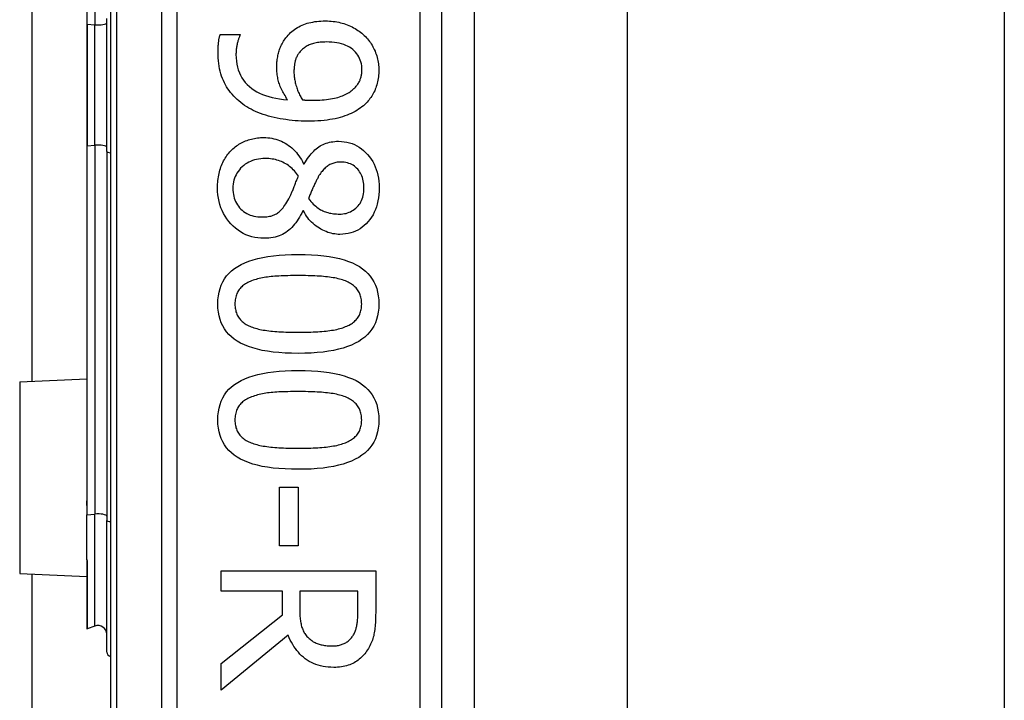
# Model space of a CAD drawing. Header units: inches. Extents: x 8 to 147, y 12 to 95.
# Tile 48 of 82: x 45.233 to 46.362, y 53.095 to 53.877. Entities that reach past the tile are written whole.
import ezdxf

# ---------------------------------------------------------------- set-up
doc = ezdxf.new("R2010")
doc.units = ezdxf.units.IN
doc.header["$LTSCALE"] = 9.374161
doc.header["$MEASUREMENT"] = 0
doc.layers.add('Visible Edges(ANSI)', color=7, linetype='Continuous', lineweight=25)
doc.layers.add('Visible Tangent Edges(ANSI)', color=7, linetype='Continuous', lineweight=25)

msp = doc.modelspace()

# ---------------------------------------------------------------- linework, layer by layer
at = {"layer": 'Visible Edges(ANSI)'}
for p, q in [((45.3367, 55.0139), (45.3367, 52.5898)), ((45.717, 52.8359), (45.717, 54.7678)), ((45.754, 54.6131), (45.754, 52.9906)), ((45.9298, 54.5946), (45.9298, 53.0092)), ((46.3625, 54.5946), (46.3625, 53.0092)), ((45.3094, 54.2714), (45.3094, 53.8716)), ((45.247, 53.4618), (45.247, 54.1419)), ((45.3325, 53.7254), (45.3325, 53.8783)), ((45.3094, 53.8716), (45.3094, 53.7321)), ((45.4626, 53.86), (45.4855, 53.86)), ((45.4855, 53.86), (45.4855, 53.8589)), ((45.3094, 53.7321), (45.3094, 53.3323)), ((45.3325, 53.7254), (45.3325, 53.3019)), ((45.5584, 53.7115), (45.5591, 53.7115)), ((45.5581, 53.6574), (45.5574, 53.6574)), ((45.2325, 53.4612), (45.3094, 53.4645)), ((45.5305, 53.34), (45.5521, 53.34)), ((45.5305, 53.2728), (45.5305, 53.34)), ((45.5521, 53.34), (45.5521, 53.2728)), ((45.3094, 53.3323), (45.3094, 53.3191)), ((45.3094, 53.3191), (45.3094, 53.3084)), ((45.3094, 53.2572), (45.3094, 53.3084)), ((45.3325, 53.1507), (45.3325, 53.3019)), ((45.5521, 53.2728), (45.5305, 53.2728)), ((45.3094, 53.2572), (45.3094, 53.257)), ((45.3094, 53.257), (45.3094, 53.2562)), ((45.3094, 53.2562), (45.3094, 53.178)), ((45.2325, 53.241), (45.3094, 53.2377)), ((45.247, 36.7814), (45.247, 53.2404)), ((45.4636, 53.2442), (45.6411, 53.2442)), ((45.4636, 53.2206), (45.4636, 53.2442)), ((45.6411, 53.2442), (45.6411, 53.1985)), ((45.5342, 53.2206), (45.4636, 53.2206)), ((45.5342, 53.1936), (45.5342, 53.2206)), ((45.6207, 53.2206), (45.5539, 53.2206)), ((45.5539, 53.2206), (45.5539, 53.1999)), ((45.6207, 53.1972), (45.6207, 53.2206)), ((45.4636, 53.1375), (45.5342, 53.1936)), ((45.3189, 53.1807), (45.3101, 53.1775)), ((45.5408, 53.17), (45.4636, 53.1069)), ((45.4636, 53.1069), (45.4636, 53.1375))]:
    msp.add_line(p, q, dxfattribs=at)
at = {"layer": 'Visible Edges(ANSI)', "flags": 128}
for points in [[(45.5381, 53.8562), (45.5394, 53.8577), (45.5407, 53.8592), (45.542, 53.8606), (45.5434, 53.862), (45.5449, 53.8633), (45.5464, 53.8645), (45.548, 53.8657), (45.5496, 53.8668), (45.5513, 53.8678), (45.553, 53.8688), (45.5548, 53.8697), (45.5566, 53.8705), (45.5585, 53.8713), (45.5604, 53.872), (45.5624, 53.8727), (45.5645, 53.8733), (45.5667, 53.8738), (45.5689, 53.8742), (45.5711, 53.8746), (45.5735, 53.8749), (45.5759, 53.8751), (45.5783, 53.8753), (45.5808, 53.8754), (45.5834, 53.8754)], [(45.5834, 53.8754), (45.5857, 53.8754), (45.5879, 53.8753), (45.5901, 53.8751), (45.5923, 53.8749), (45.5944, 53.8747), (45.5965, 53.8743), (45.5986, 53.8739), (45.6006, 53.8734), (45.6026, 53.8729), (45.6046, 53.8723), (45.6065, 53.8717), (45.6084, 53.871), (45.6103, 53.8702), (45.6121, 53.8694), (45.6139, 53.8685), (45.6157, 53.8676), (45.6174, 53.8667), (45.619, 53.8657), (45.6206, 53.8646), (45.6222, 53.8636), (45.6237, 53.8624), (45.6252, 53.8612), (45.6266, 53.86), (45.628, 53.8587)], [(45.4602, 53.8399), (45.4602, 53.8407), (45.4602, 53.8415), (45.4602, 53.8423), (45.4602, 53.8431), (45.4602, 53.844), (45.4603, 53.8448), (45.4603, 53.8457), (45.4604, 53.8465), (45.4604, 53.8474), (45.4605, 53.8483), (45.4606, 53.8491), (45.4607, 53.85), (45.4608, 53.8509), (45.4609, 53.8518), (45.461, 53.8527), (45.4611, 53.8535), (45.4612, 53.8544), (45.4614, 53.8552), (45.4616, 53.8561), (45.4618, 53.8569), (45.4619, 53.8577), (45.4622, 53.8585), (45.4624, 53.8593), (45.4626, 53.86)], [(45.4855, 53.8589), (45.4852, 53.8584), (45.4849, 53.8578), (45.4846, 53.8572), (45.4843, 53.8565), (45.4841, 53.8558), (45.4838, 53.855), (45.4835, 53.8542), (45.4833, 53.8534), (45.483, 53.8525), (45.4827, 53.8516), (45.4825, 53.8506), (45.4822, 53.8495), (45.482, 53.8485), (45.4818, 53.8474), (45.4816, 53.8464), (45.4814, 53.8453), (45.4812, 53.8442), (45.4811, 53.8432), (45.481, 53.8421), (45.4809, 53.841), (45.4808, 53.84), (45.4808, 53.8389), (45.4807, 53.8378), (45.4807, 53.8367)], [(45.5276, 53.8219), (45.5276, 53.8235), (45.5277, 53.8251), (45.5277, 53.8267), (45.5278, 53.8283), (45.528, 53.8298), (45.5281, 53.8313), (45.5283, 53.8328), (45.5286, 53.8342), (45.5288, 53.8357), (45.5291, 53.8371), (45.5294, 53.8385), (45.5298, 53.8398), (45.5302, 53.8412), (45.5306, 53.8425), (45.5311, 53.8439), (45.5317, 53.8453), (45.5323, 53.8466), (45.5329, 53.848), (45.5337, 53.8493), (45.5344, 53.8507), (45.5353, 53.8521), (45.5362, 53.8534), (45.5371, 53.8548), (45.5381, 53.8562)], [(45.628, 53.8587), (45.6293, 53.8575), (45.6305, 53.8562), (45.6317, 53.8549), (45.6329, 53.8535), (45.634, 53.852), (45.635, 53.8506), (45.636, 53.849), (45.637, 53.8475), (45.6379, 53.8458), (45.6387, 53.8442), (45.6395, 53.8425), (45.6403, 53.8407), (45.641, 53.8389), (45.6416, 53.8371), (45.6422, 53.8353), (45.6427, 53.8335), (45.6432, 53.8317), (45.6436, 53.8299), (45.6439, 53.8281), (45.6442, 53.8263), (45.6444, 53.8245), (45.6446, 53.8227), (45.6446, 53.8209), (45.6447, 53.819)], [(45.5844, 53.8513), (45.5826, 53.8512), (45.5808, 53.8512), (45.5791, 53.8511), (45.5774, 53.8509), (45.5758, 53.8508), (45.5742, 53.8505), (45.5727, 53.8503), (45.5712, 53.85), (45.5698, 53.8496), (45.5685, 53.8493), (45.5672, 53.8488), (45.5659, 53.8484), (45.5647, 53.8479), (45.5636, 53.8473), (45.5624, 53.8467), (45.5613, 53.8461), (45.5602, 53.8454), (45.5592, 53.8446), (45.5582, 53.8439), (45.5572, 53.843), (45.5562, 53.8421), (45.5553, 53.8412), (45.5544, 53.8402), (45.5535, 53.8392)], [(45.6253, 53.8192), (45.6252, 53.8216), (45.625, 53.8239), (45.6246, 53.8262), (45.6241, 53.8283), (45.6234, 53.8304), (45.6226, 53.8324), (45.6217, 53.8343), (45.6206, 53.8361), (45.6194, 53.8378), (45.618, 53.8395), (45.6164, 53.8411), (45.6148, 53.8426), (45.6129, 53.844), (45.611, 53.8452), (45.6089, 53.8464), (45.6067, 53.8474), (45.6044, 53.8483), (45.6019, 53.8491), (45.5993, 53.8498), (45.5966, 53.8503), (45.5938, 53.8507), (45.5908, 53.851), (45.5877, 53.8512), (45.5844, 53.8513)], [(45.4885, 53.7799), (45.4862, 53.7817), (45.4841, 53.7835), (45.482, 53.7853), (45.48, 53.7872), (45.4781, 53.7892), (45.4763, 53.7912), (45.4746, 53.7933), (45.473, 53.7954), (45.4715, 53.7976), (45.47, 53.7998), (45.4687, 53.8022), (45.4674, 53.8045), (45.4663, 53.807), (45.4652, 53.8095), (45.4642, 53.8121), (45.4634, 53.8148), (45.4626, 53.8177), (45.462, 53.8206), (45.4614, 53.8236), (45.461, 53.8266), (45.4606, 53.8298), (45.4604, 53.8331), (45.4602, 53.8364), (45.4602, 53.8399)], [(45.4807, 53.8367), (45.4808, 53.8329), (45.4812, 53.8293), (45.4817, 53.8257), (45.4824, 53.8223), (45.4834, 53.8191), (45.4846, 53.8159), (45.486, 53.813), (45.4876, 53.8101), (45.4894, 53.8074), (45.4914, 53.8049), (45.4937, 53.8024), (45.4961, 53.8001), (45.4988, 53.798), (45.5016, 53.796), (45.5046, 53.7942), (45.5078, 53.7925), (45.5112, 53.791), (45.5148, 53.7897), (45.5185, 53.7885), (45.5224, 53.7875), (45.5266, 53.7866), (45.5308, 53.7859), (45.5353, 53.7854), (45.54, 53.785)], [(45.5535, 53.8392), (45.5529, 53.8384), (45.5523, 53.8376), (45.5518, 53.8368), (45.5513, 53.836), (45.5508, 53.8352), (45.5504, 53.8343), (45.55, 53.8334), (45.5496, 53.8326), (45.5493, 53.8317), (45.549, 53.8308), (45.5488, 53.8298), (45.5485, 53.8289), (45.5483, 53.8279), (45.5482, 53.827), (45.548, 53.826), (45.5479, 53.825), (45.5477, 53.824), (45.5476, 53.823), (45.5475, 53.822), (45.5474, 53.8209), (45.5474, 53.8199), (45.5473, 53.8188), (45.5473, 53.8177), (45.5473, 53.8166)], [(45.54, 53.785), (45.5389, 53.7865), (45.5379, 53.7881), (45.537, 53.7897), (45.5361, 53.7912), (45.5352, 53.7927), (45.5344, 53.7942), (45.5336, 53.7957), (45.5329, 53.7972), (45.5323, 53.7987), (45.5316, 53.8002), (45.5311, 53.8016), (45.5306, 53.8031), (45.5301, 53.8045), (45.5297, 53.806), (45.5293, 53.8075), (45.5289, 53.809), (45.5286, 53.8106), (45.5283, 53.8121), (45.5281, 53.8137), (45.5279, 53.8153), (45.5278, 53.8169), (45.5277, 53.8186), (45.5276, 53.8202), (45.5276, 53.8219)], [(45.5473, 53.8166), (45.5473, 53.8153), (45.5474, 53.814), (45.5475, 53.8127), (45.5476, 53.8114), (45.5478, 53.8101), (45.548, 53.8087), (45.5482, 53.8073), (45.5485, 53.8059), (45.5488, 53.8045), (45.5492, 53.8031), (45.5495, 53.8017), (45.55, 53.8002), (45.5504, 53.7988), (45.5509, 53.7973), (45.5514, 53.796), (45.5519, 53.7946), (45.5525, 53.7933), (45.5531, 53.792), (45.5537, 53.7907), (45.5543, 53.7895), (45.555, 53.7883), (45.5557, 53.7871), (45.5564, 53.7859), (45.5571, 53.7848)], [(45.6152, 53.7969), (45.6161, 53.7978), (45.617, 53.7986), (45.6178, 53.7995), (45.6186, 53.8004), (45.6194, 53.8013), (45.62, 53.8021), (45.6207, 53.803), (45.6213, 53.8039), (45.6218, 53.8048), (45.6223, 53.8057), (45.6227, 53.8066), (45.6231, 53.8075), (45.6234, 53.8084), (45.6238, 53.8093), (45.624, 53.8102), (45.6243, 53.8112), (45.6245, 53.8121), (45.6247, 53.8131), (45.6249, 53.8141), (45.625, 53.8151), (45.6251, 53.8161), (45.6252, 53.8171), (45.6252, 53.8181), (45.6253, 53.8192)], [(45.6447, 53.819), (45.6446, 53.817), (45.6446, 53.815), (45.6444, 53.8131), (45.6442, 53.8112), (45.644, 53.8093), (45.6437, 53.8074), (45.6433, 53.8056), (45.6429, 53.8038), (45.6424, 53.802), (45.6418, 53.8003), (45.6412, 53.7986), (45.6406, 53.7969), (45.6399, 53.7953), (45.6391, 53.7937), (45.6383, 53.7921), (45.6374, 53.7906), (45.6365, 53.7891), (45.6356, 53.7876), (45.6345, 53.7862), (45.6335, 53.7848), (45.6324, 53.7835), (45.6312, 53.7822), (45.63, 53.7809), (45.6287, 53.7796)], [(45.5683, 53.7844), (45.5713, 53.7844), (45.5741, 53.7845), (45.5769, 53.7846), (45.5796, 53.7848), (45.5821, 53.785), (45.5846, 53.7852), (45.587, 53.7855), (45.5893, 53.7859), (45.5916, 53.7863), (45.5937, 53.7867), (45.5957, 53.7872), (45.5976, 53.7877), (45.5995, 53.7883), (45.6013, 53.7889), (45.603, 53.7895), (45.6046, 53.7902), (45.6062, 53.7909), (45.6077, 53.7917), (45.6091, 53.7924), (45.6105, 53.7933), (45.6118, 53.7941), (45.613, 53.795), (45.6141, 53.7959), (45.6152, 53.7969)], [(45.563, 53.7604), (45.5593, 53.7604), (45.5557, 53.7605), (45.5521, 53.7607), (45.5486, 53.7609), (45.5451, 53.7612), (45.5416, 53.7616), (45.5381, 53.7621), (45.5347, 53.7626), (45.5313, 53.7632), (45.5279, 53.7638), (45.5246, 53.7645), (45.5213, 53.7653), (45.518, 53.7662), (45.5149, 53.7671), (45.5118, 53.7681), (45.5089, 53.7692), (45.506, 53.7703), (45.5032, 53.7715), (45.5005, 53.7727), (45.498, 53.774), (45.4954, 53.7754), (45.493, 53.7769), (45.4907, 53.7784), (45.4885, 53.7799)], [(45.5571, 53.7848), (45.5574, 53.7848), (45.5577, 53.7848), (45.558, 53.7847), (45.5584, 53.7847), (45.5587, 53.7847), (45.5591, 53.7847), (45.5595, 53.7847), (45.5599, 53.7846), (45.5604, 53.7846), (45.5608, 53.7846), (45.5613, 53.7846), (45.5618, 53.7845), (45.5623, 53.7845), (45.5628, 53.7845), (45.5633, 53.7845), (45.5638, 53.7845), (45.5643, 53.7844), (45.5649, 53.7844), (45.5654, 53.7844), (45.566, 53.7844), (45.5666, 53.7844), (45.5671, 53.7844), (45.5677, 53.7844), (45.5683, 53.7844)], [(45.6287, 53.7796), (45.627, 53.7781), (45.6253, 53.7767), (45.6234, 53.7753), (45.6215, 53.774), (45.6195, 53.7727), (45.6174, 53.7715), (45.6152, 53.7703), (45.613, 53.7692), (45.6106, 53.7682), (45.6082, 53.7672), (45.6057, 53.7663), (45.6031, 53.7654), (45.6004, 53.7646), (45.5976, 53.7639), (45.5947, 53.7632), (45.5916, 53.7626), (45.5885, 53.7621), (45.5852, 53.7616), (45.5818, 53.7612), (45.5782, 53.7609), (45.5746, 53.7607), (45.5709, 53.7605), (45.567, 53.7604), (45.563, 53.7604)], [(45.4748, 53.7263), (45.476, 53.7275), (45.4773, 53.7287), (45.4786, 53.7298), (45.4799, 53.7309), (45.4813, 53.7319), (45.4827, 53.7329), (45.4841, 53.7338), (45.4856, 53.7347), (45.4871, 53.7355), (45.4886, 53.7363), (45.4902, 53.737), (45.4918, 53.7377), (45.4934, 53.7383), (45.4951, 53.7388), (45.4968, 53.7393), (45.4985, 53.7398), (45.5002, 53.7402), (45.5019, 53.7406), (45.5036, 53.7409), (45.5054, 53.7411), (45.5072, 53.7413), (45.509, 53.7414), (45.5108, 53.7415), (45.5127, 53.7415)], [(45.5127, 53.7415), (45.515, 53.7415), (45.5174, 53.7413), (45.5197, 53.7411), (45.522, 53.7407), (45.5242, 53.7402), (45.5265, 53.7396), (45.5286, 53.7389), (45.5308, 53.7381), (45.5329, 53.7372), (45.535, 53.7362), (45.5371, 53.7351), (45.5391, 53.7338), (45.5411, 53.7325), (45.543, 53.7311), (45.5448, 53.7296), (45.5466, 53.7279), (45.5483, 53.7262), (45.55, 53.7244), (45.5515, 53.7225), (45.553, 53.7205), (45.5545, 53.7184), (45.5559, 53.7162), (45.5572, 53.7139), (45.5584, 53.7115)], [(45.5591, 53.7115), (45.5604, 53.7136), (45.5617, 53.7157), (45.563, 53.7176), (45.5643, 53.7194), (45.5657, 53.7212), (45.5671, 53.7229), (45.5685, 53.7244), (45.5699, 53.7259), (45.5713, 53.7273), (45.5728, 53.7286), (45.5743, 53.7298), (45.5758, 53.7309), (45.5773, 53.7319), (45.5789, 53.7328), (45.5806, 53.7337), (45.5823, 53.7344), (45.5841, 53.7351), (45.586, 53.7356), (45.5879, 53.7361), (45.5898, 53.7365), (45.5919, 53.7368), (45.594, 53.737), (45.5961, 53.7372), (45.5984, 53.7372)], [(45.5984, 53.7372), (45.6017, 53.7371), (45.6048, 53.7368), (45.6079, 53.7363), (45.611, 53.7355), (45.6139, 53.7346), (45.6167, 53.7334), (45.6194, 53.7321), (45.6221, 53.7305), (45.6246, 53.7287), (45.6271, 53.7267), (45.6295, 53.7245), (45.6317, 53.7221), (45.6339, 53.7195), (45.6358, 53.7169), (45.6376, 53.7141), (45.6392, 53.7111), (45.6406, 53.7081), (45.6418, 53.705), (45.6428, 53.7017), (45.6436, 53.6983), (45.6443, 53.6949), (45.6447, 53.6913), (45.645, 53.6875), (45.6451, 53.6837)], [(45.4596, 53.6837), (45.4596, 53.6859), (45.4597, 53.6881), (45.4598, 53.6902), (45.46, 53.6923), (45.4603, 53.6943), (45.4606, 53.6964), (45.4609, 53.6983), (45.4613, 53.7003), (45.4618, 53.7022), (45.4623, 53.7041), (45.4629, 53.706), (45.4635, 53.7078), (45.4642, 53.7096), (45.465, 53.7113), (45.4657, 53.713), (45.4666, 53.7147), (45.4674, 53.7163), (45.4683, 53.7179), (45.4693, 53.7194), (45.4703, 53.7208), (45.4714, 53.7223), (45.4725, 53.7237), (45.4736, 53.725), (45.4748, 53.7263)], [(45.5144, 53.7175), (45.5117, 53.7174), (45.5092, 53.7172), (45.5067, 53.7169), (45.5043, 53.7164), (45.5019, 53.7158), (45.4997, 53.7151), (45.4975, 53.7142), (45.4954, 53.7132), (45.4934, 53.7121), (45.4914, 53.7108), (45.4896, 53.7094), (45.4878, 53.7078), (45.4861, 53.7062), (45.4846, 53.7044), (45.4832, 53.7026), (45.4819, 53.7008), (45.4808, 53.6989), (45.4799, 53.6969), (45.4791, 53.6948), (45.4784, 53.6927), (45.4779, 53.6905), (45.4776, 53.6882), (45.4773, 53.6858), (45.4773, 53.6834)], [(45.5523, 53.6972), (45.5512, 53.6988), (45.5501, 53.7004), (45.5489, 53.7018), (45.5477, 53.7033), (45.5464, 53.7046), (45.5451, 53.7059), (45.5437, 53.7071), (45.5423, 53.7083), (45.5409, 53.7094), (45.5394, 53.7104), (45.5378, 53.7114), (45.5362, 53.7123), (45.5346, 53.7131), (45.533, 53.7139), (45.5313, 53.7146), (45.5295, 53.7152), (45.5278, 53.7157), (45.526, 53.7162), (45.5241, 53.7166), (45.5222, 53.7169), (45.5203, 53.7172), (45.5184, 53.7174), (45.5164, 53.7175), (45.5144, 53.7175)], [(45.6011, 53.7133), (45.5997, 53.7133), (45.5982, 53.7132), (45.5969, 53.7131), (45.5955, 53.7129), (45.5943, 53.7126), (45.593, 53.7123), (45.5918, 53.7119), (45.5906, 53.7115), (45.5894, 53.711), (45.5883, 53.7104), (45.5873, 53.7098), (45.5862, 53.7091), (45.5852, 53.7084), (45.5842, 53.7076), (45.5832, 53.7067), (45.5823, 53.7058), (45.5813, 53.7048), (45.5804, 53.7038), (45.5795, 53.7027), (45.5786, 53.7016), (45.5777, 53.7004), (45.5769, 53.6991), (45.576, 53.6978), (45.5752, 53.6964)], [(45.6276, 53.6839), (45.6275, 53.686), (45.6274, 53.688), (45.6271, 53.69), (45.6268, 53.692), (45.6263, 53.6938), (45.6258, 53.6956), (45.6251, 53.6974), (45.6244, 53.699), (45.6236, 53.7006), (45.6226, 53.7022), (45.6216, 53.7037), (45.6204, 53.7051), (45.6192, 53.7064), (45.6179, 53.7076), (45.6166, 53.7087), (45.6151, 53.7097), (45.6136, 53.7105), (45.612, 53.7113), (45.6104, 53.7119), (45.6087, 53.7124), (45.6069, 53.7128), (45.605, 53.7131), (45.6031, 53.7133), (45.6011, 53.7133)], [(45.5413, 53.6712), (45.5417, 53.6719), (45.542, 53.6726), (45.5424, 53.6734), (45.5428, 53.6742), (45.5433, 53.675), (45.5437, 53.6759), (45.5441, 53.6768), (45.5445, 53.6778), (45.5449, 53.6788), (45.5454, 53.6798), (45.5458, 53.6809), (45.5462, 53.682), (45.5467, 53.6831), (45.5471, 53.6843), (45.5476, 53.6855), (45.5481, 53.6867), (45.5486, 53.6879), (45.5491, 53.6892), (45.5496, 53.6905), (45.5501, 53.6918), (45.5507, 53.6931), (45.5512, 53.6945), (45.5518, 53.6958), (45.5523, 53.6972)], [(45.5752, 53.6964), (45.5749, 53.6957), (45.5745, 53.6951), (45.5741, 53.6943), (45.5737, 53.6935), (45.5733, 53.6927), (45.5728, 53.6918), (45.5723, 53.6908), (45.5719, 53.6898), (45.5713, 53.6887), (45.5708, 53.6876), (45.5703, 53.6864), (45.5697, 53.6852), (45.5691, 53.6839), (45.5685, 53.6827), (45.568, 53.6814), (45.5675, 53.6802), (45.567, 53.6791), (45.5665, 53.6779), (45.5661, 53.6768), (45.5656, 53.6756), (45.5652, 53.6745), (45.5649, 53.6735), (45.5645, 53.6724), (45.5641, 53.6714)], [(45.5131, 53.6259), (45.5093, 53.626), (45.5057, 53.6264), (45.5022, 53.6269), (45.4988, 53.6277), (45.4954, 53.6288), (45.4922, 53.63), (45.4891, 53.6315), (45.486, 53.6333), (45.4831, 53.6352), (45.4803, 53.6374), (45.4776, 53.6398), (45.475, 53.6424), (45.4725, 53.6453), (45.4703, 53.6482), (45.4682, 53.6512), (45.4664, 53.6544), (45.4648, 53.6577), (45.4634, 53.661), (45.4623, 53.6645), (45.4613, 53.6681), (45.4605, 53.6719), (45.46, 53.6757), (45.4597, 53.6797), (45.4596, 53.6837)], [(45.4773, 53.6834), (45.4773, 53.681), (45.4775, 53.6786), (45.4778, 53.6763), (45.4783, 53.6741), (45.4788, 53.672), (45.4795, 53.6699), (45.4803, 53.668), (45.4813, 53.6661), (45.4823, 53.6643), (45.4835, 53.6626), (45.4848, 53.661), (45.4863, 53.6594), (45.4878, 53.658), (45.4894, 53.6566), (45.4912, 53.6555), (45.493, 53.6544), (45.4949, 53.6534), (45.4969, 53.6526), (45.499, 53.6519), (45.5012, 53.6514), (45.5034, 53.6509), (45.5058, 53.6506), (45.5082, 53.6504), (45.5108, 53.6504)], [(45.5997, 53.6537), (45.6016, 53.6537), (45.6035, 53.6539), (45.6054, 53.6542), (45.6072, 53.6545), (45.6089, 53.655), (45.6106, 53.6557), (45.6122, 53.6564), (45.6138, 53.6572), (45.6153, 53.6582), (45.6168, 53.6592), (45.6182, 53.6604), (45.6196, 53.6616), (45.6209, 53.663), (45.622, 53.6645), (45.6231, 53.666), (45.624, 53.6677), (45.6248, 53.6694), (45.6256, 53.6712), (45.6262, 53.6731), (45.6267, 53.6751), (45.6271, 53.6771), (45.6273, 53.6793), (45.6275, 53.6815), (45.6276, 53.6839)], [(45.6451, 53.6837), (45.645, 53.6798), (45.6448, 53.6759), (45.6443, 53.6722), (45.6437, 53.6687), (45.6429, 53.6652), (45.6419, 53.6619), (45.6408, 53.6588), (45.6395, 53.6558), (45.638, 53.6529), (45.6363, 53.6501), (45.6345, 53.6475), (45.6325, 53.645), (45.6303, 53.6426), (45.628, 53.6405), (45.6257, 53.6386), (45.6232, 53.6369), (45.6207, 53.6353), (45.618, 53.634), (45.6152, 53.6329), (45.6124, 53.632), (45.6094, 53.6313), (45.6064, 53.6308), (45.6032, 53.6305), (45.5999, 53.6304)], [(45.5108, 53.6504), (45.5126, 53.6504), (45.5143, 53.6505), (45.516, 53.6506), (45.5176, 53.6508), (45.5191, 53.6511), (45.5206, 53.6514), (45.522, 53.6518), (45.5234, 53.6523), (45.5247, 53.6528), (45.5259, 53.6534), (45.5271, 53.654), (45.5282, 53.6547), (45.5293, 53.6554), (45.5303, 53.6563), (45.5314, 53.6573), (45.5325, 53.6584), (45.5336, 53.6596), (45.5347, 53.661), (45.5358, 53.6624), (45.5369, 53.6639), (45.538, 53.6656), (45.5391, 53.6674), (45.5402, 53.6692), (45.5413, 53.6712)], [(45.5641, 53.6714), (45.5655, 53.6697), (45.5668, 53.6681), (45.5681, 53.6666), (45.5695, 53.6652), (45.5708, 53.6639), (45.5722, 53.6627), (45.5735, 53.6615), (45.5749, 53.6605), (45.5763, 53.6596), (45.5777, 53.6587), (45.5791, 53.658), (45.5805, 53.6573), (45.5819, 53.6567), (45.5833, 53.6562), (45.5848, 53.6557), (45.5863, 53.6553), (45.5879, 53.6549), (45.5895, 53.6546), (45.5911, 53.6543), (45.5927, 53.6541), (45.5944, 53.6539), (45.5961, 53.6538), (45.5979, 53.6537), (45.5997, 53.6537)], [(45.5574, 53.6574), (45.5562, 53.6549), (45.5549, 53.6524), (45.5536, 53.6501), (45.5522, 53.6479), (45.5508, 53.6458), (45.5494, 53.6438), (45.5479, 53.6419), (45.5464, 53.64), (45.5448, 53.6384), (45.5432, 53.6368), (45.5415, 53.6353), (45.5398, 53.6339), (45.5381, 53.6326), (45.5362, 53.6314), (45.5343, 53.6304), (45.5323, 53.6295), (45.5302, 53.6286), (45.528, 53.6279), (45.5257, 53.6273), (45.5233, 53.6268), (45.5209, 53.6264), (45.5184, 53.6261), (45.5158, 53.626), (45.5131, 53.6259)], [(45.5999, 53.6304), (45.598, 53.6304), (45.596, 53.6306), (45.594, 53.6308), (45.592, 53.6311), (45.5901, 53.6316), (45.5881, 53.6321), (45.5861, 53.6327), (45.5842, 53.6335), (45.5822, 53.6343), (45.5803, 53.6352), (45.5783, 53.6362), (45.5764, 53.6373), (45.5745, 53.6385), (45.5726, 53.6398), (45.5709, 53.6412), (45.5692, 53.6427), (45.5675, 53.6442), (45.566, 53.6458), (45.5645, 53.6476), (45.5631, 53.6494), (45.5617, 53.6512), (45.5604, 53.6532), (45.5592, 53.6553), (45.5581, 53.6574)], [(45.4599, 53.5504), (45.46, 53.5552), (45.4605, 53.5597), (45.4613, 53.5641), (45.4624, 53.5682), (45.4638, 53.5721), (45.4656, 53.5758), (45.4676, 53.5793), (45.47, 53.5826), (45.4727, 53.5856), (45.4757, 53.5885), (45.479, 53.5911), (45.4827, 53.5935), (45.4866, 53.5957), (45.4909, 53.5977), (45.4956, 53.5995), (45.5005, 53.6011), (45.5058, 53.6025), (45.5114, 53.6038), (45.5174, 53.6048), (45.5237, 53.6057), (45.5303, 53.6064), (45.5373, 53.6068), (45.5446, 53.6071), (45.5522, 53.6072)], [(45.5522, 53.6072), (45.56, 53.6071), (45.5675, 53.6068), (45.5746, 53.6063), (45.5814, 53.6057), (45.5877, 53.6048), (45.5938, 53.6037), (45.5995, 53.6025), (45.6048, 53.601), (45.6097, 53.5994), (45.6143, 53.5976), (45.6186, 53.5955), (45.6225, 53.5933), (45.626, 53.5909), (45.6292, 53.5883), (45.6322, 53.5854), (45.6348, 53.5824), (45.6371, 53.5791), (45.6391, 53.5757), (45.6408, 53.572), (45.6422, 53.5681), (45.6433, 53.564), (45.6441, 53.5597), (45.6445, 53.5551), (45.6447, 53.5504)], [(45.4987, 53.577), (45.4972, 53.5764), (45.4958, 53.5758), (45.4944, 53.5751), (45.493, 53.5744), (45.4918, 53.5736), (45.4906, 53.5728), (45.4894, 53.572), (45.4883, 53.5711), (45.4873, 53.5702), (45.4863, 53.5692), (45.4854, 53.5682), (45.4845, 53.5672), (45.4837, 53.5661), (45.483, 53.5649), (45.4824, 53.5637), (45.4818, 53.5625), (45.4813, 53.5611), (45.4808, 53.5598), (45.4804, 53.5583), (45.4801, 53.5569), (45.4799, 53.5553), (45.4797, 53.5537), (45.4796, 53.5521), (45.4796, 53.5504)], [(45.5522, 53.583), (45.5491, 53.583), (45.5461, 53.583), (45.5432, 53.583), (45.5404, 53.5829), (45.5377, 53.5828), (45.5351, 53.5828), (45.5325, 53.5827), (45.53, 53.5825), (45.5276, 53.5824), (45.5253, 53.5823), (45.5231, 53.5821), (45.521, 53.5819), (45.5189, 53.5817), (45.5169, 53.5814), (45.5149, 53.5812), (45.513, 53.5808), (45.511, 53.5805), (45.5092, 53.5801), (45.5073, 53.5797), (45.5055, 53.5792), (45.5038, 53.5787), (45.502, 53.5782), (45.5004, 53.5776), (45.4987, 53.577)], [(45.6063, 53.5769), (45.6047, 53.5774), (45.6031, 53.578), (45.6014, 53.5785), (45.5997, 53.579), (45.5979, 53.5795), (45.596, 53.5799), (45.5941, 53.5803), (45.5921, 53.5806), (45.59, 53.581), (45.5879, 53.5813), (45.5857, 53.5815), (45.5834, 53.5818), (45.5811, 53.582), (45.5787, 53.5822), (45.5763, 53.5823), (45.5738, 53.5825), (45.5713, 53.5826), (45.5687, 53.5827), (45.5661, 53.5828), (45.5634, 53.5829), (45.5607, 53.583), (45.5579, 53.583), (45.5551, 53.583), (45.5522, 53.583)], [(45.625, 53.5504), (45.6249, 53.552), (45.6248, 53.5536), (45.6247, 53.5551), (45.6245, 53.5566), (45.6242, 53.5581), (45.6238, 53.5594), (45.6234, 53.5608), (45.6229, 53.5621), (45.6223, 53.5633), (45.6217, 53.5645), (45.621, 53.5656), (45.6203, 53.5667), (45.6195, 53.5678), (45.6186, 53.5688), (45.6177, 53.5698), (45.6167, 53.5707), (45.6156, 53.5716), (45.6145, 53.5725), (45.6133, 53.5733), (45.612, 53.5741), (45.6107, 53.5748), (45.6093, 53.5755), (45.6078, 53.5762), (45.6063, 53.5769)], [(45.5523, 53.4937), (45.5446, 53.4938), (45.5371, 53.4941), (45.5301, 53.4946), (45.5233, 53.4953), (45.517, 53.4961), (45.5109, 53.4972), (45.5053, 53.4985), (45.5, 53.4999), (45.495, 53.5015), (45.4904, 53.5034), (45.4861, 53.5054), (45.4822, 53.5076), (45.4787, 53.51), (45.4754, 53.5127), (45.4725, 53.5155), (45.4698, 53.5185), (45.4675, 53.5218), (45.4655, 53.5253), (45.4638, 53.5289), (45.4624, 53.5328), (45.4613, 53.5369), (45.4605, 53.5412), (45.46, 53.5457), (45.4599, 53.5504)], [(45.4796, 53.5504), (45.4796, 53.5488), (45.4797, 53.5472), (45.4799, 53.5457), (45.4801, 53.5443), (45.4804, 53.5428), (45.4807, 53.5415), (45.4812, 53.5401), (45.4817, 53.5389), (45.4822, 53.5376), (45.4828, 53.5365), (45.4835, 53.5353), (45.4842, 53.5342), (45.4851, 53.5332), (45.4859, 53.5322), (45.4869, 53.5312), (45.4879, 53.5303), (45.489, 53.5294), (45.4901, 53.5285), (45.4913, 53.5277), (45.4926, 53.5269), (45.4939, 53.5262), (45.4953, 53.5255), (45.4967, 53.5248), (45.4983, 53.5242)], [(45.6447, 53.5504), (45.6445, 53.5456), (45.644, 53.5411), (45.6432, 53.5368), (45.6421, 53.5327), (45.6407, 53.5288), (45.6389, 53.5251), (45.6368, 53.5216), (45.6344, 53.5183), (45.6317, 53.5153), (45.6287, 53.5125), (45.6253, 53.5099), (45.6217, 53.5075), (45.6177, 53.5053), (45.6133, 53.5033), (45.6087, 53.5015), (45.6037, 53.4998), (45.5984, 53.4984), (45.5928, 53.4972), (45.5869, 53.4961), (45.5806, 53.4953), (45.574, 53.4946), (45.5671, 53.4941), (45.5599, 53.4938), (45.5523, 53.4937)], [(45.6066, 53.5244), (45.608, 53.525), (45.6095, 53.5256), (45.6108, 53.5263), (45.6121, 53.5271), (45.6134, 53.5278), (45.6145, 53.5286), (45.6156, 53.5295), (45.6167, 53.5303), (45.6177, 53.5313), (45.6186, 53.5322), (45.6195, 53.5332), (45.6203, 53.5342), (45.621, 53.5353), (45.6217, 53.5364), (45.6223, 53.5376), (45.6229, 53.5388), (45.6234, 53.5401), (45.6238, 53.5414), (45.6242, 53.5428), (45.6245, 53.5442), (45.6247, 53.5457), (45.6248, 53.5472), (45.6249, 53.5488), (45.625, 53.5504)], [(45.4983, 53.5242), (45.4998, 53.5237), (45.5013, 53.5231), (45.503, 53.5226), (45.5046, 53.5222), (45.5064, 53.5217), (45.5082, 53.5213), (45.5101, 53.5209), (45.5121, 53.5205), (45.5141, 53.5202), (45.5162, 53.5199), (45.5183, 53.5196), (45.5206, 53.5193), (45.5228, 53.5191), (45.5252, 53.5189), (45.5276, 53.5187), (45.5301, 53.5185), (45.5327, 53.5184), (45.5353, 53.5183), (45.5379, 53.5182), (45.5407, 53.5181), (45.5435, 53.518), (45.5464, 53.5179), (45.5493, 53.5179), (45.5523, 53.5179)], [(45.5523, 53.5179), (45.5554, 53.5179), (45.5583, 53.5179), (45.5612, 53.518), (45.564, 53.5181), (45.5667, 53.5182), (45.5694, 53.5183), (45.572, 53.5184), (45.5746, 53.5185), (45.577, 53.5187), (45.5794, 53.5189), (45.5818, 53.5191), (45.5841, 53.5193), (45.5863, 53.5196), (45.5884, 53.5199), (45.5905, 53.5202), (45.5925, 53.5205), (45.5945, 53.5209), (45.5964, 53.5213), (45.5983, 53.5218), (45.6, 53.5222), (45.6018, 53.5227), (45.6034, 53.5232), (45.605, 53.5238), (45.6066, 53.5244)], [(45.4599, 53.4172), (45.46, 53.422), (45.4605, 53.4266), (45.4613, 53.4309), (45.4624, 53.4351), (45.4638, 53.439), (45.4656, 53.4427), (45.4676, 53.4461), (45.47, 53.4494), (45.4727, 53.4525), (45.4757, 53.4553), (45.479, 53.4579), (45.4827, 53.4603), (45.4866, 53.4625), (45.4909, 53.4645), (45.4956, 53.4663), (45.5005, 53.4679), (45.5058, 53.4694), (45.5114, 53.4706), (45.5174, 53.4717), (45.5237, 53.4725), (45.5303, 53.4732), (45.5373, 53.4737), (45.5446, 53.4739), (45.5522, 53.474)], [(45.5522, 53.474), (45.56, 53.4739), (45.5675, 53.4737), (45.5746, 53.4732), (45.5814, 53.4725), (45.5877, 53.4716), (45.5938, 53.4706), (45.5995, 53.4693), (45.6048, 53.4679), (45.6097, 53.4662), (45.6143, 53.4644), (45.6186, 53.4624), (45.6225, 53.4602), (45.626, 53.4577), (45.6292, 53.4551), (45.6322, 53.4523), (45.6348, 53.4492), (45.6371, 53.446), (45.6391, 53.4425), (45.6408, 53.4388), (45.6422, 53.4349), (45.6433, 53.4308), (45.6441, 53.4265), (45.6445, 53.422), (45.6447, 53.4172)], [(45.5522, 53.4499), (45.5491, 53.4499), (45.5461, 53.4498), (45.5432, 53.4498), (45.5404, 53.4497), (45.5377, 53.4497), (45.5351, 53.4496), (45.5325, 53.4495), (45.53, 53.4494), (45.5276, 53.4492), (45.5253, 53.4491), (45.5231, 53.4489), (45.521, 53.4487), (45.5189, 53.4485), (45.5169, 53.4483), (45.5149, 53.448), (45.513, 53.4477), (45.511, 53.4473), (45.5092, 53.4469), (45.5073, 53.4465), (45.5055, 53.446), (45.5038, 53.4455), (45.502, 53.445), (45.5004, 53.4444), (45.4987, 53.4438)], [(45.6063, 53.4437), (45.6047, 53.4443), (45.6031, 53.4448), (45.6014, 53.4453), (45.5997, 53.4458), (45.5979, 53.4463), (45.596, 53.4467), (45.5941, 53.4471), (45.5921, 53.4475), (45.59, 53.4478), (45.5879, 53.4481), (45.5857, 53.4484), (45.5834, 53.4486), (45.5811, 53.4488), (45.5787, 53.449), (45.5763, 53.4491), (45.5738, 53.4493), (45.5713, 53.4494), (45.5687, 53.4496), (45.5661, 53.4497), (45.5634, 53.4497), (45.5607, 53.4498), (45.5579, 53.4498), (45.5551, 53.4499), (45.5522, 53.4499)], [(45.4987, 53.4438), (45.4972, 53.4432), (45.4958, 53.4426), (45.4944, 53.4419), (45.493, 53.4412), (45.4918, 53.4404), (45.4906, 53.4396), (45.4894, 53.4388), (45.4883, 53.4379), (45.4873, 53.437), (45.4863, 53.436), (45.4854, 53.435), (45.4845, 53.434), (45.4837, 53.4329), (45.483, 53.4317), (45.4824, 53.4305), (45.4818, 53.4293), (45.4813, 53.428), (45.4808, 53.4266), (45.4804, 53.4252), (45.4801, 53.4237), (45.4799, 53.4222), (45.4797, 53.4206), (45.4796, 53.4189), (45.4796, 53.4172)], [(45.625, 53.4172), (45.6249, 53.4189), (45.6248, 53.4204), (45.6247, 53.422), (45.6245, 53.4235), (45.6242, 53.4249), (45.6238, 53.4263), (45.6234, 53.4276), (45.6229, 53.4289), (45.6223, 53.4301), (45.6217, 53.4313), (45.621, 53.4325), (45.6203, 53.4336), (45.6195, 53.4346), (45.6186, 53.4356), (45.6177, 53.4366), (45.6167, 53.4375), (45.6156, 53.4384), (45.6145, 53.4393), (45.6133, 53.4401), (45.612, 53.4409), (45.6107, 53.4417), (45.6093, 53.4424), (45.6078, 53.4431), (45.6063, 53.4437)], [(45.5523, 53.3606), (45.5446, 53.3607), (45.5371, 53.361), (45.5301, 53.3614), (45.5233, 53.3621), (45.517, 53.363), (45.5109, 53.364), (45.5053, 53.3653), (45.5, 53.3667), (45.495, 53.3684), (45.4904, 53.3702), (45.4861, 53.3722), (45.4822, 53.3744), (45.4787, 53.3769), (45.4754, 53.3795), (45.4725, 53.3823), (45.4698, 53.3854), (45.4675, 53.3886), (45.4655, 53.3921), (45.4638, 53.3958), (45.4624, 53.3996), (45.4613, 53.4037), (45.4605, 53.408), (45.46, 53.4125), (45.4599, 53.4172)], [(45.4796, 53.4172), (45.4796, 53.4156), (45.4797, 53.4141), (45.4799, 53.4126), (45.4801, 53.4111), (45.4804, 53.4097), (45.4807, 53.4083), (45.4812, 53.407), (45.4817, 53.4057), (45.4822, 53.4045), (45.4828, 53.4033), (45.4835, 53.4021), (45.4842, 53.4011), (45.4851, 53.4), (45.4859, 53.399), (45.4869, 53.398), (45.4879, 53.3971), (45.489, 53.3962), (45.4901, 53.3954), (45.4913, 53.3945), (45.4926, 53.3938), (45.4939, 53.393), (45.4953, 53.3923), (45.4967, 53.3917), (45.4983, 53.3911)], [(45.6447, 53.4172), (45.6445, 53.4125), (45.644, 53.4079), (45.6432, 53.4036), (45.6421, 53.3995), (45.6407, 53.3956), (45.6389, 53.3919), (45.6368, 53.3884), (45.6344, 53.3852), (45.6317, 53.3821), (45.6287, 53.3793), (45.6253, 53.3767), (45.6217, 53.3743), (45.6177, 53.3721), (45.6133, 53.3701), (45.6087, 53.3683), (45.6037, 53.3667), (45.5984, 53.3652), (45.5928, 53.364), (45.5869, 53.363), (45.5806, 53.3621), (45.574, 53.3614), (45.5671, 53.3609), (45.5599, 53.3607), (45.5523, 53.3606)], [(45.6066, 53.3912), (45.608, 53.3918), (45.6095, 53.3925), (45.6108, 53.3932), (45.6121, 53.3939), (45.6134, 53.3947), (45.6145, 53.3955), (45.6156, 53.3963), (45.6167, 53.3972), (45.6177, 53.3981), (45.6186, 53.399), (45.6195, 53.4), (45.6203, 53.4011), (45.621, 53.4021), (45.6217, 53.4032), (45.6223, 53.4044), (45.6229, 53.4056), (45.6234, 53.4069), (45.6238, 53.4082), (45.6242, 53.4096), (45.6245, 53.411), (45.6247, 53.4125), (45.6248, 53.414), (45.6249, 53.4156), (45.625, 53.4172)], [(45.4983, 53.3911), (45.4998, 53.3905), (45.5013, 53.39), (45.503, 53.3895), (45.5046, 53.389), (45.5064, 53.3885), (45.5082, 53.3881), (45.5101, 53.3877), (45.5121, 53.3873), (45.5141, 53.387), (45.5162, 53.3867), (45.5183, 53.3864), (45.5206, 53.3862), (45.5228, 53.3859), (45.5252, 53.3857), (45.5276, 53.3855), (45.5301, 53.3854), (45.5327, 53.3852), (45.5353, 53.3851), (45.5379, 53.385), (45.5407, 53.3849), (45.5435, 53.3848), (45.5464, 53.3848), (45.5493, 53.3847), (45.5523, 53.3847)], [(45.5523, 53.3847), (45.5554, 53.3847), (45.5583, 53.3848), (45.5612, 53.3848), (45.564, 53.3849), (45.5667, 53.385), (45.5694, 53.3851), (45.572, 53.3852), (45.5746, 53.3854), (45.577, 53.3855), (45.5794, 53.3857), (45.5818, 53.3859), (45.5841, 53.3862), (45.5863, 53.3864), (45.5884, 53.3867), (45.5905, 53.387), (45.5925, 53.3874), (45.5945, 53.3877), (45.5964, 53.3881), (45.5983, 53.3886), (45.6, 53.389), (45.6018, 53.3895), (45.6034, 53.3901), (45.605, 53.3906), (45.6066, 53.3912)], [(45.5539, 53.1999), (45.5539, 53.1982), (45.554, 53.1966), (45.554, 53.195), (45.5541, 53.1934), (45.5542, 53.1918), (45.5544, 53.1902), (45.5545, 53.1887), (45.5547, 53.1872), (45.5549, 53.1858), (45.5552, 53.1844), (45.5554, 53.183), (45.5557, 53.1816), (45.5561, 53.1803), (45.5564, 53.179), (45.5569, 53.1777), (45.5573, 53.1765), (45.5579, 53.1753), (45.5585, 53.1741), (45.5591, 53.173), (45.5598, 53.1719), (45.5606, 53.1708), (45.5614, 53.1698), (45.5622, 53.1688), (45.5631, 53.1679)], [(45.6146, 53.169), (45.6152, 53.1699), (45.6157, 53.1707), (45.6162, 53.1716), (45.6166, 53.1725), (45.617, 53.1735), (45.6174, 53.1745), (45.6178, 53.1754), (45.6182, 53.1765), (45.6185, 53.1775), (45.6188, 53.1785), (45.6191, 53.1796), (45.6193, 53.1807), (45.6195, 53.1819), (45.6197, 53.183), (45.6199, 53.1843), (45.6201, 53.1855), (45.6202, 53.1868), (45.6203, 53.1882), (45.6204, 53.1896), (45.6205, 53.191), (45.6206, 53.1925), (45.6206, 53.194), (45.6206, 53.1956), (45.6207, 53.1972)], [(45.6411, 53.1985), (45.6411, 53.196), (45.641, 53.1935), (45.641, 53.1912), (45.6409, 53.1889), (45.6408, 53.1866), (45.6407, 53.1845), (45.6405, 53.1824), (45.6403, 53.1804), (45.6401, 53.1784), (45.6399, 53.1765), (45.6397, 53.1747), (45.6394, 53.173), (45.6391, 53.1713), (45.6388, 53.1696), (45.6383, 53.1679), (45.6378, 53.1662), (45.6373, 53.1646), (45.6367, 53.1629), (45.636, 53.1613), (45.6353, 53.1597), (45.6345, 53.1581), (45.6336, 53.1565), (45.6327, 53.1549), (45.6317, 53.1533)], [(45.5929, 53.1332), (45.5897, 53.1333), (45.5866, 53.1335), (45.5836, 53.1338), (45.5807, 53.1343), (45.5778, 53.1349), (45.5751, 53.1357), (45.5724, 53.1366), (45.5698, 53.1376), (45.5673, 53.1388), (45.5649, 53.1401), (45.5626, 53.1415), (45.5603, 53.1431), (45.5582, 53.1448), (45.5561, 53.1466), (45.5542, 53.1485), (45.5523, 53.1505), (45.5505, 53.1526), (45.5489, 53.1548), (45.5473, 53.1571), (45.5458, 53.1595), (45.5444, 53.162), (45.5431, 53.1646), (45.5419, 53.1672), (45.5408, 53.17)], [(45.5631, 53.1679), (45.564, 53.167), (45.5648, 53.1662), (45.5657, 53.1654), (45.5666, 53.1647), (45.5676, 53.164), (45.5685, 53.1634), (45.5695, 53.1627), (45.5705, 53.1622), (45.5716, 53.1616), (45.5727, 53.1611), (45.5738, 53.1607), (45.5749, 53.1602), (45.5761, 53.1598), (45.5773, 53.1595), (45.5785, 53.1592), (45.5798, 53.1589), (45.5811, 53.1586), (45.5824, 53.1584), (45.5838, 53.1582), (45.5852, 53.1581), (45.5866, 53.1579), (45.588, 53.1579), (45.5895, 53.1578), (45.591, 53.1578)], [(45.591, 53.1578), (45.5923, 53.1578), (45.5936, 53.1579), (45.5948, 53.158), (45.596, 53.1581), (45.5972, 53.1583), (45.5983, 53.1585), (45.5995, 53.1587), (45.6006, 53.159), (45.6017, 53.1593), (45.6027, 53.1597), (45.6038, 53.1601), (45.6048, 53.1605), (45.6057, 53.161), (45.6067, 53.1615), (45.6076, 53.1621), (45.6085, 53.1627), (45.6094, 53.1633), (45.6102, 53.164), (45.611, 53.1647), (45.6118, 53.1655), (45.6125, 53.1663), (45.6133, 53.1672), (45.614, 53.1681), (45.6146, 53.169)], [(45.6317, 53.1533), (45.6307, 53.1518), (45.6296, 53.1503), (45.6285, 53.1489), (45.6273, 53.1475), (45.6261, 53.1462), (45.6248, 53.145), (45.6235, 53.1438), (45.6222, 53.1426), (45.6208, 53.1415), (45.6193, 53.1405), (45.6178, 53.1395), (45.6163, 53.1386), (45.6147, 53.1377), (45.613, 53.1369), (45.6113, 53.1362), (45.6095, 53.1356), (45.6076, 53.135), (45.6057, 53.1345), (45.6037, 53.1341), (45.6017, 53.1338), (45.5996, 53.1335), (45.5974, 53.1333), (45.5952, 53.1332), (45.5929, 53.1332)]]:
    msp.add_lwpolyline(points, dxfattribs=at)
at = {"layer": 'Visible Edges(ANSI)'}
for centre, radius, start, end in [((45.3099, 53.178), 0.000507, 180, 290), ((45.3223, 53.1712), 0.0101, 0, 110), ((45.3376, 53.1507), 0.00507, 180, 259.9795)]:
    msp.add_arc(centre, radius, start, end, dxfattribs=at)
at = {"layer": 'Visible Tangent Edges(ANSI)'}
for p, q in [((45.3441, 52.5898), (45.3441, 55.0139)), ((45.3952, 54.7678), (45.3952, 52.8359)), ((45.4131, 52.8359), (45.4131, 54.7678)), ((45.6916, 54.7678), (45.6916, 52.8359)), ((45.3189, 54.2945), (45.3189, 53.8709)), ((45.3101, 53.8717), (45.3101, 54.2715)), ((45.3101, 53.8717), (45.3101, 53.732)), ((45.3101, 53.8717), (45.3189, 53.8709)), ((45.3189, 53.7328), (45.3189, 53.8709)), ((45.3101, 53.732), (45.3189, 53.7328)), ((45.3101, 53.3322), (45.3101, 53.732)), ((45.3189, 53.7328), (45.3189, 53.3092)), ((45.2325, 53.4612), (45.2325, 53.241)), ((45.3094, 53.3084), (45.3189, 53.3092)), ((45.3189, 53.1807), (45.3189, 53.3092)), ((45.3095, 53.257), (45.3094, 53.2572)), ((45.3101, 53.2559), (45.3101, 53.1775))]:
    msp.add_line(p, q, dxfattribs=at)
at = {"layer": 'Visible Tangent Edges(ANSI)', "flags": 128}
for points in [[(45.3094, 53.3191), (45.3094, 53.3196), (45.3095, 53.3202), (45.3095, 53.3207), (45.3095, 53.3213), (45.3096, 53.3218), (45.3096, 53.3224), (45.3096, 53.3229), (45.3097, 53.3235), (45.3097, 53.324), (45.3097, 53.3246), (45.3098, 53.3251), (45.3098, 53.3256), (45.3098, 53.3262), (45.3099, 53.3267), (45.3099, 53.3273), (45.3099, 53.3278), (45.31, 53.3284), (45.31, 53.3289), (45.31, 53.3295), (45.31, 53.33), (45.3101, 53.3306), (45.3101, 53.3311), (45.3101, 53.3316), (45.3101, 53.3322)], [(45.3101, 53.2559), (45.3101, 53.256), (45.3101, 53.256), (45.3101, 53.2561), (45.3101, 53.2561), (45.3101, 53.2562), (45.31, 53.2562), (45.31, 53.2563), (45.31, 53.2563), (45.31, 53.2564), (45.31, 53.2564), (45.3099, 53.2565), (45.3099, 53.2565), (45.3099, 53.2566), (45.3099, 53.2566), (45.3098, 53.2567), (45.3098, 53.2567), (45.3098, 53.2568), (45.3098, 53.2568), (45.3097, 53.2568), (45.3097, 53.2569), (45.3096, 53.2569), (45.3096, 53.257), (45.3096, 53.257), (45.3095, 53.257)]]:
    msp.add_lwpolyline(points, dxfattribs=at)
at = {"layer": 'Visible Tangent Edges(ANSI)'}
for centre, major_axis, ratio, start_param, end_param in [((45.3099, 53.8716), (-0.000507, 0), 0.245714, 4.363323, 6.283185), ((45.3223, 53.8733), (0.0101, 0), 0.245714, 4.363323, 6.283185), ((45.3099, 53.7321), (-0.000507, 0), 0.245714, 0, 1.919862), ((45.3223, 53.7304), (0.0101, 0), 0.245714, 0, 1.919862), ((45.3376, 53.7254), (-0.00507, 0), 0.245714, 0, 1.395906), ((45.3099, 53.3323), (-0.000507, 0), 0.245714, 0, 1.919862), ((45.3223, 53.3069), (0.0101, 0), 0.245714, 0, 1.919862), ((45.3376, 53.3019), (-0.00507, 0), 0.245714, 0, 1.395906), ((45.3094, 53.2573), (0.000472, 0.000051), 0.749067, 4.712389, 5.048815), ((45.3099, 53.2562), (-0.000507, 0), 0.548442, 0, 1.919862)]:
    msp.add_ellipse(centre, major_axis=major_axis, ratio=ratio, start_param=start_param, end_param=end_param, dxfattribs=at)

doc.saveas('drawing.dxf')
